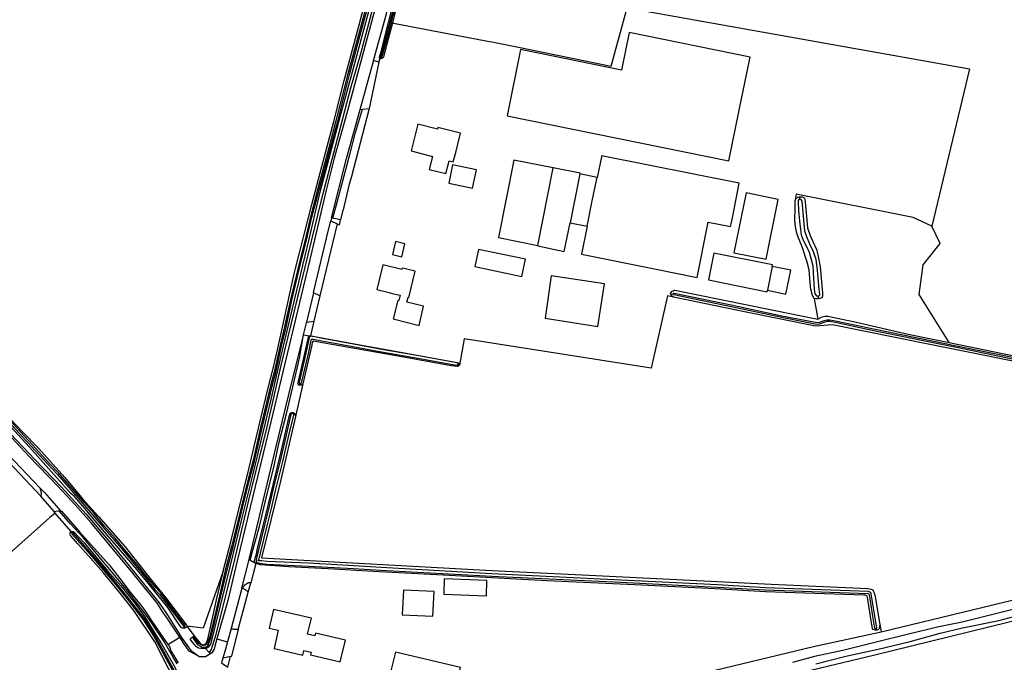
# Model space of a CAD drawing. Header units: metres. Extents: x 174255 to 175175, y 462028 to 462911.
# Tile 160 of 256: x 175041.74 to 175044.96, y 462732.53 to 462734.64. Entities that reach past the tile are written whole.
import ezdxf

# ---------------------------------------------------------------- set-up
doc = ezdxf.new("R2010")
doc.units = ezdxf.units.M
doc.layers.add('N-XX-AL-LIJN_0.20-G', color=7, linetype='Continuous', lineweight=25)

# ---------------------------------------------------------------- blocks, each defined once
blk = doc.blocks.new('Situatie')
at = {"lineweight": -3}
for p, q in [((-13.1305, 20.9002), (-13.1306, 20.8968)), ((-13.1372, 20.8856), (-13.169, 20.7344)), ((-12.6166, 20.2864), (-12.5671, 20.5404)), ((-12.4795, 20.5208), (-12.5115, 20.3611)), ((-12.4236, 20.5091), (-12.4795, 20.5208)), ((-11.7622, 20.446), (-11.7606, 20.4382)), ((-13.2729, 20.3575), (-13.3294, 20.1222)), ((-12.5115, 20.3611), (-12.4559, 20.35)), ((-11.8506, 20.2182), (-11.8665, 20.1403)), ((-13.3505, 20.1315), (-13.3732, 20.0362)), ((-13.3294, 20.1222), (-13.3505, 20.1315)), ((-13.3294, 20.1222), (-13.3494, 20.0387)), ((-12.1829, 20.129), (-12.1745, 20.1275)), ((-11.7008, 20.1212), (-11.7005, 20.1125)), ((-13.3732, 20.0362), (-13.3494, 20.0387)), ((-13.3494, 20.0387), (-13.3609, 19.9909)), ((-13.3831, 19.9943), (-13.3635, 19.9909)), ((-13.3956, 19.8299), (-13.395, 19.8356)), ((-13.4192, 19.7376), (-13.4183, 19.7405)), ((-14.1987, 19.4164), (-14.2423, 19.4671)), ((-14.1404, 19.3466), (-14.1436, 19.3499)), ((-13.5854, 19.1659), (-13.5606, 19.2594)), ((-13.5973, 19.0311), (-13.5642, 19.1523)), ((-13.7698, 19.0361), (-13.7721, 19.0408)), ((-11.5113, 19.0283), (-11.5131, 19.0332)), ((-13.8264, 18.982), (-13.7872, 19.0051)), ((-13.7426, 19.0038), (-13.7456, 19.0062)), ((-13.6665, 18.9999), (-13.632, 18.99)), ((-13.6917, 18.9557), (-13.7041, 18.9691)), ((-13.6876, 18.9513), (-13.6917, 18.9557))]:
    blk.add_line(p, q, dxfattribs=at)
for points in [[(-13.0576, 22.047), (-13.0542, 22.0133), (-13.0555, 21.9684), (-13.0597, 21.8689), (-13.0633, 21.7579), (-13.0689, 21.6535), (-13.0751, 21.5509), (-13.085, 21.4446), (-13.0955, 21.3496), (-13.1023, 21.3053), (-13.1114, 21.2544), (-13.1367, 21.1423), (-13.1664, 21.0274), (-13.1968, 20.9139), (-13.2296, 20.8009), (-13.2559, 20.7007), (-13.326, 20.4352), (-13.457, 19.8938), (-13.5069, 19.6789), (-13.5585, 19.4724), (-13.6088, 19.2591), (-13.6699, 19.0142), (-13.6854, 18.9649), (-13.6917, 18.9557)], [(-13.0576, 22.047), (-13.0539, 22.0382), (-13.0506, 22.0302), (-13.0456, 22.0074), (-13.0528, 21.862), (-13.0616, 21.6574), (-13.0676, 21.5504), (-13.0816, 21.4044), (-13.0926, 21.3084), (-13.1048, 21.246), (-13.1208, 21.1724), (-13.146, 21.0752), (-13.2392, 20.7275), (-13.2832, 20.5723), (-13.3087, 20.4675), (-13.3565, 20.2676), (-13.4896, 19.7094), (-13.5998, 19.2554), (-13.631, 19.1253), (-13.6665, 18.9999), (-13.6729, 18.9765), (-13.6756, 18.9659), (-13.6832, 18.954), (-13.6876, 18.9513)], [(-13.6454, 19.2213), (-13.6197, 19.3214), (-13.5922, 19.4329), (-13.5643, 19.5457), (-13.5452, 19.6253), (-13.525, 19.7119), (-13.5, 19.8165), (-13.4828, 19.8841), (-13.4677, 19.9492), (-13.414, 20.1942), (-13.4099, 20.2116), (-13.3562, 20.4205), (-13.3228, 20.5448), (-13.2842, 20.6916), (-13.2498, 20.8257), (-13.2028, 21.0042), (-13.1655, 21.146)], [(-14.3422, 19.7201), (-14.3021, 19.6772), (-14.2501, 19.6239), (-14.164, 19.5275), (-14.1044, 19.4568), (-14.053, 19.4008), (-13.9665, 19.3014), (-13.8818, 19.1936), (-13.8331, 19.1339), (-13.7662, 19.0454), (-13.7646, 19.0421)], [(-13.1337, 20.8986), (-13.1365, 20.8881), (-13.1372, 20.8856), (-13.1542, 20.8915), (-13.112, 21.0442), (-13.068, 21.233), (-13.0616, 21.2574), (-13.055, 21.2712), (-13.0502, 21.2771), (-13.046, 21.2822), (-13.0316, 21.289)], [(-13.1306, 20.8968), (-13.1332, 20.8977), (-13.1337, 20.8986), (-13.1348, 20.9003), (-13.135, 20.903), (-13.1288, 20.921), (-13.0808, 21.116)], [(-13.7226, 18.9413), (-13.7572, 18.9596), (-13.7748, 18.9844), (-13.7872, 19.0051), (-13.8287, 19.0679), (-13.8455, 19.0909), (-13.861, 19.1154), (-13.9506, 19.2274), (-14.078, 19.3794), (-14.1298, 19.4383), (-14.1861, 19.4998), (-14.2799, 19.596), (-14.337, 19.6577)], [(-14.3415, 19.671), (-14.2622, 19.587), (-14.1742, 19.4964), (-14.0941, 19.4077), (-14.0226, 19.3238), (-13.9673, 19.2563), (-13.9026, 19.1765), (-13.8554, 19.1184), (-13.8286, 19.0794), (-13.7907, 19.0189), (-13.7798, 19.0015), (-13.7514, 18.9624), (-13.7226, 18.9413)], [(-13.1465, 21.1417), (-13.2207, 20.8653), (-13.2678, 20.694), (-13.2701, 20.6856), (-13.3272, 20.4688), (-13.3348, 20.4381), (-13.366, 20.3074), (-13.4203, 20.0807), (-13.4576, 19.9256), (-13.4905, 19.7831), (-13.5501, 19.5352), (-13.5869, 19.3872), (-13.6238, 19.2358), (-13.6698, 19.051), (-13.6873, 18.9828), (-13.6945, 18.9733), (-13.6998, 18.9701), (-13.7041, 18.9691), (-13.7087, 18.9681), (-13.7189, 18.9682), (-13.7266, 18.9701), (-13.7331, 18.9741), (-13.7472, 18.9902), (-13.7526, 18.9975), (-13.7531, 18.9996), (-13.7521, 19.0022), (-13.7456, 19.0062)], [(-13.1761, 21.0763), (-13.2136, 20.9399), (-13.2383, 20.8476), (-13.277, 20.6946), (-13.3006, 20.606), (-13.3397, 20.4612), (-13.3604, 20.38), (-13.3783, 20.3049), (-13.3974, 20.2282), (-13.4262, 20.1094), (-13.4462, 20.0157), (-13.4599, 19.9599), (-13.4789, 19.8725), (-13.4909, 19.8281), (-13.5234, 19.6915), (-13.5479, 19.5839), (-13.5645, 19.5218), (-13.5799, 19.4617), (-13.5941, 19.4025), (-13.6186, 19.3022), (-13.6389, 19.2232), (-13.6583, 19.1404), (-13.6896, 19.0083), (-13.6949, 18.9918), (-13.7001, 18.9812), (-13.7037, 18.979), (-13.7088, 18.9784), (-13.7135, 18.9784), (-13.7192, 18.9805), (-13.7255, 18.9844), (-13.7395, 19.0038), (-13.7414, 19.0045), (-13.7426, 19.0038), (-13.7438, 19.0031), (-13.7435, 19.0009), (-13.729, 18.9807), (-13.7214, 18.976), (-13.7144, 18.9734), (-13.7085, 18.9734), (-13.702, 18.9741), (-13.6963, 18.9777), (-13.6902, 18.9899), (-13.6848, 19.0069), (-13.6534, 19.1392), (-13.634, 19.222), (-13.6137, 19.301), (-13.5893, 19.4013), (-13.575, 19.4605), (-13.5596, 19.5206), (-13.5431, 19.5827), (-13.5185, 19.6903), (-13.486, 19.8268), (-13.474, 19.8713), (-13.455, 19.9588), (-13.4414, 20.0145), (-13.4213, 20.1083), (-13.3926, 20.227), (-13.3735, 20.3037), (-13.3556, 20.3788), (-13.3339, 20.4596), (-13.2948, 20.6044), (-13.2711, 20.6931), (-13.2325, 20.8461), (-13.2079, 20.9384), (-13.1703, 21.0748)], [(-13.0796, 21.1012), (-13.1084, 20.9887), (-13.1318, 20.9032), (-13.1319, 20.9028), (-13.1319, 20.9022), (-13.1317, 20.9016), (-13.1314, 20.901), (-13.131, 20.9006), (-13.1305, 20.9002), (-13.1299, 20.9), (-13.1292, 20.9), (-13.1286, 20.9001), (-13.1281, 20.9004), (-13.1276, 20.9008), (-13.1272, 20.9013), (-13.127, 20.9019), (-13.1035, 20.9874), (-13.0747, 21.0999)], [(-11.2724, 19.9692), (-10.8966, 19.8922), (-10.5477, 19.8178), (-10.5102, 19.8121), (-10.5086, 19.8125), (-10.5074, 19.814), (-10.5074, 19.8165), (-10.508, 19.8187), (-10.5129, 19.8381), (-10.6946, 20.6146), (-10.7353, 20.7866), (-10.7806, 20.9659), (-10.7837, 20.9903), (-10.8412, 21.2305)], [(-13.0788, 21.068), (-13.0925, 21.0149), (-13.0893, 21.0141), (-12.7873, 20.9564), (-12.7678, 20.9525), (-12.6798, 20.9348), (-12.3774, 20.8728), (-12.3255, 21.0639), (-11.2056, 20.8639), (-11.3285, 20.3493)], [(-13.0925, 21.0149), (-13.1202, 20.9074), (-13.1217, 20.9029), (-13.1234, 20.9005), (-13.1268, 20.8976), (-13.1306, 20.8968)], [(-11.9597, 20.7241), (-11.9575, 20.735), (-11.9233, 20.9028), (-12.3184, 20.9831), (-12.3423, 20.8656), (-12.3434, 20.8599), (-12.6732, 20.9272), (-12.7173, 20.7108), (-11.9926, 20.563), (-11.9597, 20.7241)], [(-13.1985, 20.7313), (-13.1548, 20.8893), (-13.1542, 20.8915)], [(-13.1906, 20.7321), (-13.1896, 20.7322), (-13.169, 20.7344), (-13.2266, 20.5118), (-13.2348, 20.4832), (-13.254, 20.4032), (-13.2543, 20.4022), (-13.262, 20.3702)], [(-13.2917, 20.3765), (-13.2428, 20.571), (-13.1985, 20.7313), (-13.1906, 20.7321)], [(-13.2869, 20.3755), (-13.2731, 20.4282), (-13.2551, 20.4979), (-13.2309, 20.5887), (-13.2131, 20.6561), (-13.1906, 20.7321)], [(-12.9456, 20.6671), (-13.0089, 20.6834), (-13.0314, 20.5957), (-12.9613, 20.5777), (-12.9722, 20.5353), (-12.9184, 20.5215), (-12.9075, 20.5639), (-12.9029, 20.5627), (-12.8935, 20.5603), (-12.8857, 20.5904), (-12.8695, 20.6536), (-12.9441, 20.6727), (-12.9456, 20.6671)], [(-12.4559, 20.35), (-12.474, 20.2584), (-12.23, 20.2094), (-12.0961, 20.1824), (-12.0603, 20.3628), (-11.9868, 20.3482), (-11.9849, 20.3576), (-11.9799, 20.3829), (-11.9586, 20.4904), (-12.4088, 20.5794), (-12.4094, 20.5765), (-12.4236, 20.5091)], [(-12.8179, 20.5342), (-12.8956, 20.5503), (-12.908, 20.4906), (-12.8302, 20.4745), (-12.8179, 20.5342)], [(-12.5671, 20.5404), (-12.6958, 20.5654), (-12.746, 20.3124), (-12.6166, 20.2864)], [(-12.4795, 20.5208), (-12.479, 20.5232), (-12.5671, 20.5404)], [(-12.4559, 20.35), (-12.4386, 20.438), (-12.4236, 20.5091)], [(-11.8311, 20.4374), (-11.9363, 20.4585), (-11.9759, 20.2623), (-11.87, 20.2415), (-11.8311, 20.4374)], [(-11.3285, 20.3493), (-11.3894, 20.3778), (-11.7729, 20.4542), (-11.7757, 20.4343), (-11.771, 20.4419), (-11.7622, 20.446), (-11.753, 20.4453), (-11.7462, 20.4419), (-11.7439, 20.4376), (-11.7425, 20.4287), (-11.739, 20.3812), (-11.7349, 20.3448), (-11.7266, 20.3193), (-11.718, 20.2993), (-11.7061, 20.2737), (-11.7011, 20.256), (-11.6936, 20.2165), (-11.6862, 20.1311), (-11.6862, 20.1211), (-11.6883, 20.1158), (-11.6946, 20.1128), (-11.7005, 20.1125), (-11.7064, 20.1122), (-11.7132, 20.1136), (-11.7013, 20.0458), (-11.6874, 20.0531), (-11.6782, 20.055), (-11.6693, 20.0557), (-11.5809, 20.0367), (-11.4061, 19.9969), (-11.2724, 19.9692)], [(-11.7132, 20.1136), (-11.7188, 20.1227), (-11.7243, 20.1432), (-11.7264, 20.1643), (-11.7294, 20.2074), (-11.7365, 20.2317), (-11.7523, 20.2825), (-11.7655, 20.3134), (-11.7704, 20.3269), (-11.7744, 20.3486), (-11.7766, 20.3682), (-11.7761, 20.4124), (-11.7757, 20.4343)], [(-11.7606, 20.4382), (-11.7638, 20.437), (-11.7658, 20.4336), (-11.7661, 20.4272), (-11.7644, 20.4013), (-11.7613, 20.3663), (-11.7585, 20.3386), (-11.7558, 20.3214), (-11.7494, 20.3039), (-11.7411, 20.2876), (-11.7301, 20.2649), (-11.7241, 20.2453), (-11.7184, 20.2204), (-11.7167, 20.1982), (-11.7139, 20.1433), (-11.7115, 20.129), (-11.706, 20.1219), (-11.7008, 20.1212), (-11.6957, 20.1229), (-11.6946, 20.1263), (-11.6974, 20.1439), (-11.7028, 20.2048), (-11.7074, 20.2403), (-11.7155, 20.2656), (-11.7274, 20.2905), (-11.7378, 20.3145), (-11.7441, 20.3332), (-11.7525, 20.4316), (-11.7562, 20.4371), (-11.7606, 20.4382)], [(-13.3505, 20.1315), (-13.3491, 20.1375), (-13.3026, 20.333), (-13.2939, 20.3676)], [(-13.2869, 20.3755), (-13.2917, 20.3765), (-13.2939, 20.3676), (-13.2729, 20.3575), (-13.2659, 20.3537), (-13.2622, 20.369), (-13.262, 20.3702), (-13.278, 20.3736), (-13.2842, 20.3749), (-13.2869, 20.3755)], [(-12.6166, 20.2864), (-12.6168, 20.2852), (-12.5306, 20.2664), (-12.5115, 20.3611)], [(-11.2724, 19.9692), (-11.3701, 20.126), (-11.3569, 20.2234), (-11.3011, 20.2935), (-11.3285, 20.3493)], [(-13.0622, 20.2498), (-13.0522, 20.2924), (-13.0826, 20.2995), (-13.0926, 20.2569), (-13.0622, 20.2498)], [(-12.6578, 20.2422), (-12.8116, 20.274), (-12.8228, 20.2182), (-12.669, 20.1854), (-12.6578, 20.2422)], [(-11.8506, 20.2182), (-11.8496, 20.2232), (-12.0416, 20.262), (-12.0586, 20.1744), (-11.8676, 20.1352), (-11.8665, 20.1403)], [(-13.072, 20.1062), (-13.0748, 20.1064), (-13.0896, 20.0462), (-13.0056, 20.0252), (-12.9906, 20.0882), (-13.045, 20.101), (-13.0411, 20.1174), (-13.0386, 20.1168), (-13.0185, 20.2024), (-13.0593, 20.212), (-13.0614, 20.2082), (-13.1241, 20.2229), (-13.143, 20.1424), (-13.0985, 20.1319), (-13.0987, 20.131), (-13.0676, 20.1237), (-13.072, 20.1062)], [(-11.8665, 20.1403), (-11.8057, 20.1279), (-11.7898, 20.2058), (-11.8506, 20.2182)], [(-12.3996, 20.1614), (-12.573, 20.1872), (-12.5936, 20.0484), (-12.4206, 20.0214), (-12.3996, 20.1614)], [(-10.5144, 19.7981), (-11.3351, 19.9623), (-11.654, 20.0272), (-11.709, 20.0224), (-11.9356, 20.0681), (-12.1736, 20.118), (-12.1933, 20.1221), (-12.2469, 19.8859), (-12.7678, 19.9668), (-12.8583, 19.9808), (-12.8736, 19.8957), (-12.876, 19.8927), (-12.8773, 19.8913), (-12.8797, 19.8903), (-12.9001, 19.8935), (-13.0614, 19.9228), (-13.3399, 19.9717), (-13.3489, 19.9734), (-13.351, 19.9734), (-13.3527, 19.9722), (-13.3546, 19.9691), (-13.3558, 19.9605), (-13.3852, 19.8336), (-13.4098, 19.7275), (-13.4589, 19.5154), (-13.5208, 19.2649), (-12.7678, 19.2236), (-12.766, 19.2235), (-12.4269, 19.2073), (-11.8543, 19.1788), (-11.5385, 19.1652), (-11.5268, 19.1627), (-11.5222, 19.1605), (-11.5203, 19.1572), (-11.5186, 19.1533), (-11.5157, 19.1439), (-11.499, 19.0469), (-11.4948, 19.0229), (-10.4034, 19.2865)], [(-12.1829, 20.129), (-12.1798, 20.1358), (-12.1779, 20.137), (-12.1692, 20.1401), (-11.7013, 20.0458)], [(-12.1736, 20.118), (-12.1801, 20.1224), (-12.1824, 20.1261), (-12.1829, 20.129)], [(-11.0598, 19.9189), (-11.2477, 19.9575), (-11.5136, 20.0118), (-11.6381, 20.0384), (-11.6619, 20.0428), (-11.6713, 20.0427), (-11.6818, 20.0401), (-11.6943, 20.0353), (-11.7006, 20.0339), (-11.7097, 20.0344), (-11.8189, 20.0558), (-11.9845, 20.0913), (-12.1715, 20.1298), (-12.1716, 20.1299), (-12.1722, 20.13), (-12.1728, 20.13), (-12.1733, 20.1299), (-12.1738, 20.1296), (-12.1742, 20.1291), (-12.1744, 20.1286), (-12.1745, 20.128), (-12.1745, 20.1275), (-12.1743, 20.1269), (-12.1739, 20.1265), (-12.1734, 20.1261), (-12.1729, 20.1259), (-12.1723, 20.1259), (-11.9854, 20.0873), (-11.8197, 20.0519), (-11.7102, 20.0304), (-11.7003, 20.0298), (-11.6931, 20.0315), (-11.6806, 20.0363), (-11.6708, 20.0387), (-11.6622, 20.0388), (-11.6389, 20.0345), (-11.5144, 20.0079), (-11.2485, 19.9536), (-11.0606, 19.915)], [(-13.3831, 19.9943), (-13.379, 20.012), (-13.3737, 20.034), (-13.3732, 20.0362)], [(-13.5575, 19.257), (-13.5606, 19.2594), (-13.4728, 19.6292), (-13.4305, 19.8033), (-13.4021, 19.9177), (-13.3835, 19.9927), (-13.3831, 19.9943)], [(-13.5575, 19.257), (-13.5511, 19.2825), (-13.5274, 19.3681), (-13.5051, 19.4611), (-13.481, 19.5564), (-13.4623, 19.6433), (-13.4384, 19.7361), (-13.4183, 19.8242), (-13.3958, 19.9179), (-13.3831, 19.9943)], [(-13.3956, 19.8299), (-13.398, 19.8303), (-13.4008, 19.8329), (-13.4019, 19.8357), (-13.3988, 19.8474), (-13.3679, 19.9815), (-13.3671, 19.9868), (-13.3655, 19.9901), (-13.3635, 19.9909), (-13.3609, 19.9909), (-13.3585, 19.991), (-13.3544, 19.9901), (-13.3412, 19.9875), (-13.199, 19.9619), (-13.0834, 19.9411), (-12.8803, 19.9043), (-12.875, 19.9019), (-12.8744, 19.9006), (-12.8736, 19.8957), (-12.8779, 19.898)], [(-12.8779, 19.898), (-12.8778, 19.8984), (-12.8777, 19.8992), (-12.8779, 19.9), (-12.8782, 19.9007), (-12.8786, 19.9014), (-12.8791, 19.902), (-12.8798, 19.9024), (-12.8805, 19.9027), (-12.8813, 19.9029), (-13.0197, 19.9282), (-13.1332, 19.9473), (-13.22, 19.9639), (-13.3271, 19.9838), (-13.357, 19.9895), (-13.3606, 19.9891), (-13.3632, 19.988), (-13.3646, 19.9852), (-13.3752, 19.934), (-13.3977, 19.8394), (-13.3976, 19.8385), (-13.3973, 19.8378), (-13.3969, 19.8371), (-13.3964, 19.8365), (-13.3958, 19.836), (-13.395, 19.8356), (-13.3942, 19.8354), (-13.3934, 19.8353), (-13.3926, 19.8354), (-13.3919, 19.8357), (-13.3912, 19.8361), (-13.3905, 19.8366), (-13.39, 19.8373), (-13.3899, 19.8375), (-13.3674, 19.9322), (-13.3582, 19.9767), (-13.3579, 19.9776), (-13.3574, 19.9784), (-13.3567, 19.9791), (-13.356, 19.9797), (-13.3552, 19.9802), (-13.3543, 19.9805), (-13.3533, 19.9807), (-13.3524, 19.9807), (-13.3514, 19.9806), (-13.3505, 19.9803), (-13.3502, 19.9801), (-13.3286, 19.976), (-13.2215, 19.956), (-13.1346, 19.9394), (-13.0211, 19.9204), (-12.8828, 19.895), (-12.8824, 19.895), (-12.8816, 19.8949), (-12.8808, 19.895), (-12.88, 19.8953), (-12.8793, 19.8957), (-12.8788, 19.8962), (-12.8783, 19.8969), (-12.8779, 19.8976), (-12.8779, 19.898)], [(-13.7698, 19.0361), (-13.7718, 19.035), (-13.775, 19.0347), (-13.7794, 19.0353), (-13.7831, 19.0375), (-13.7912, 19.048), (-13.8273, 19.103), (-13.9056, 19.2), (-13.9337, 19.2335), (-14.022, 19.3355), (-14.0886, 19.4148), (-14.0968, 19.4254), (-14.132, 19.4652), (-14.1436, 19.476), (-14.2788, 19.6268), (-14.3896, 19.7458), (-14.4879, 19.8389), (-14.5231, 19.8672), (-14.5711, 19.9028), (-14.5737, 19.9054), (-14.5737, 19.9098), (-14.5722, 19.9117)], [(-14.3513, 19.7142), (-14.2734, 19.6306), (-14.2203, 19.5722), (-14.1879, 19.5381), (-14.1521, 19.4967), (-14.1054, 19.4434), (-14.0717, 19.4047), (-14.0395, 19.366), (-14.0029, 19.3248), (-13.9679, 19.2822), (-13.9319, 19.2394), (-13.9019, 19.2027), (-13.8701, 19.1631), (-13.8537, 19.1448), (-13.825, 19.1065), (-13.7759, 19.0412), (-13.7754, 19.0408), (-13.7748, 19.0405), (-13.7741, 19.0403), (-13.7734, 19.0403), (-13.7727, 19.0405), (-13.7721, 19.0408), (-13.7716, 19.0413), (-13.7711, 19.0418), (-13.7709, 19.0425), (-13.7707, 19.0432), (-13.7708, 19.0438), (-13.771, 19.0445), (-13.7711, 19.0448), (-13.8202, 19.1101), (-13.849, 19.1486), (-13.8655, 19.167), (-13.8973, 19.2064), (-13.9273, 19.2432), (-13.9633, 19.286), (-13.9983, 19.3287), (-14.0349, 19.3699), (-14.0671, 19.4086), (-14.1009, 19.4473), (-14.1476, 19.5006), (-14.1834, 19.5421), (-14.2159, 19.5763), (-14.269, 19.6347), (-14.347, 19.7184)], [(-13.3852, 19.8336), (-13.3873, 19.8315), (-13.3896, 19.8298), (-13.3933, 19.8295), (-13.3956, 19.8299)], [(-14.1947, 19.4117), (-14.213, 19.3971), (-14.4273, 19.2066), (-14.5609, 19.1233), (-14.6582, 19.0787), (-14.8134, 19.2306), (-14.8634, 19.2903), (-14.9366, 19.2314), (-14.9521, 19.2559), (-15.0484, 19.3538), (-14.5794, 19.786)], [(-11.5113, 19.0283), (-11.5144, 19.0283), (-11.5216, 19.031), (-11.5232, 19.0343), (-11.5276, 19.0595), (-11.5387, 19.1363), (-11.5408, 19.1405), (-11.5455, 19.1431), (-11.5515, 19.1431), (-11.8723, 19.1542), (-12.0385, 19.1636), (-12.3004, 19.1766), (-12.588, 19.1895), (-12.7678, 19.1997), (-12.9263, 19.2086), (-13.156, 19.2203), (-13.3023, 19.2288), (-13.4307, 19.2354), (-13.524, 19.242), (-13.5386, 19.2462), (-13.5432, 19.2501), (-13.5441, 19.2521), (-13.5426, 19.2591), (-13.5373, 19.2785), (-13.5322, 19.3008), (-13.5086, 19.3964), (-13.4818, 19.5085), (-13.4551, 19.6176), (-13.4296, 19.7272), (-13.4274, 19.7368), (-13.4266, 19.7377), (-13.4257, 19.7386), (-13.4248, 19.7393), (-13.4237, 19.7398), (-13.4226, 19.7403), (-13.4214, 19.7405), (-13.4202, 19.7406), (-13.419, 19.7406), (-13.4183, 19.7405)], [(-11.5131, 19.0332), (-11.5127, 19.0331), (-11.512, 19.0332), (-11.5112, 19.0334), (-11.5105, 19.0338), (-11.5099, 19.0343), (-11.5095, 19.0349), (-11.5091, 19.0355), (-11.5089, 19.0362), (-11.5154, 19.0754), (-11.5272, 19.1472), (-11.5288, 19.1503), (-11.5314, 19.1527), (-11.536, 19.155), (-11.8732, 19.1673), (-12.03, 19.1764), (-12.346, 19.1925), (-12.7678, 19.2133), (-13.1296, 19.2334), (-13.2188, 19.2389), (-13.3668, 19.2473), (-13.5026, 19.2534), (-13.5203, 19.2551), (-13.5247, 19.2549), (-13.5287, 19.2549), (-13.5308, 19.2553), (-13.5318, 19.256), (-13.532, 19.257), (-13.5318, 19.2576), (-13.5305, 19.2583), (-13.529, 19.2592), (-13.5286, 19.2601), (-13.5279, 19.262), (-13.5234, 19.2809), (-13.5021, 19.3694), (-13.4894, 19.4222), (-13.4749, 19.4839), (-13.4511, 19.5802), (-13.4321, 19.6603), (-13.4154, 19.7316), (-13.4152, 19.7324), (-13.4152, 19.7332), (-13.4153, 19.7341), (-13.4155, 19.7349), (-13.4159, 19.7356), (-13.4165, 19.7363), (-13.4171, 19.7368), (-13.4179, 19.7373), (-13.4187, 19.7375), (-13.4195, 19.7377), (-13.4204, 19.7376), (-13.4212, 19.7374), (-13.422, 19.737), (-13.4226, 19.7366), (-13.4232, 19.7359), (-13.4237, 19.7352), (-13.424, 19.7344), (-13.4242, 19.7336), (-13.4408, 19.6623), (-13.4598, 19.5823), (-13.4837, 19.486), (-13.4982, 19.4243), (-13.5108, 19.3716), (-13.5322, 19.283), (-13.537, 19.2628), (-13.5376, 19.2583), (-13.5378, 19.2544), (-13.5369, 19.2514), (-13.5331, 19.2486), (-13.5268, 19.2478), (-13.5034, 19.2444), (-13.3673, 19.2383), (-13.2193, 19.23), (-13.1301, 19.2244), (-12.7678, 19.2052), (-12.3463, 19.1855), (-12.0304, 19.1694), (-11.8735, 19.1603), (-11.5377, 19.1481), (-11.5354, 19.1469), (-11.5345, 19.1461), (-11.534, 19.1451), (-11.5223, 19.0743), (-11.5158, 19.0351), (-11.5154, 19.0345), (-11.5149, 19.0339), (-11.5142, 19.0335), (-11.5135, 19.0333), (-11.5131, 19.0332)], [(-13.4183, 19.7405), (-13.4178, 19.7404), (-13.4166, 19.74), (-13.4156, 19.7395), (-13.4145, 19.7389), (-13.4136, 19.7381), (-13.4128, 19.7372), (-13.4121, 19.7362), (-13.4116, 19.7351), (-13.4112, 19.734), (-13.411, 19.7333), (-13.4098, 19.7275)], [(-14.358, 19.6118), (-14.3494, 19.6028), (-14.245, 19.494), (-14.2406, 19.4784), (-14.2423, 19.4671), (-14.3616, 19.5948), (-14.3684, 19.6014), (-14.3691, 19.6021)], [(-14.245, 19.494), (-14.2306, 19.479), (-14.1764, 19.4177)], [(-14.1818, 19.4183), (-14.1787, 19.4182), (-14.1764, 19.4177), (-14.1745, 19.4173), (-14.1153, 19.3497), (-14.0189, 19.2419), (-13.9835, 19.197), (-13.9495, 19.1529), (-13.9343, 19.1339), (-13.9192, 19.1157), (-13.9078, 19.1004), (-13.893, 19.0795), (-13.8809, 19.0617), (-13.8264, 18.982), (-13.8213, 18.9747), (-13.8166, 18.961), (-13.7929, 18.9218)], [(-13.7961, 18.9182), (-13.8081, 18.938), (-13.841, 18.9951), (-13.877, 19.0482), (-13.8996, 19.0812), (-13.9333, 19.1247), (-13.9623, 19.1612), (-14.0337, 19.2481), (-14.1039, 19.3321), (-14.1458, 19.3771), (-14.1818, 19.4183)], [(-14.1424, 19.351), (-14.1947, 19.4117), (-14.1987, 19.4164), (-14.1868, 19.4183), (-14.1818, 19.4183)], [(-13.824, 18.6222), (-13.8264, 18.6222), (-13.8272, 18.6226), (-13.8308, 18.6267), (-13.8319, 18.6329), (-13.806, 18.7518), (-13.7978, 18.8075), (-13.7971, 18.8215), (-13.7983, 18.841), (-13.7998, 18.8549), (-13.8014, 18.8585), (-13.8697, 18.9906), (-13.9358, 19.0897), (-13.978, 19.1442), (-14.0373, 19.2158), (-14.1207, 19.3107), (-14.1447, 19.3385), (-14.1467, 19.3425), (-14.1467, 19.3455), (-14.1464, 19.3473), (-14.1436, 19.3499)], [(-14.1436, 19.3499), (-14.1424, 19.351), (-14.1375, 19.3511), (-14.1326, 19.3489), (-14.1008, 19.3139), (-14.0229, 19.2217), (-13.9808, 19.1737), (-13.9351, 19.1163), (-13.903, 19.0728), (-13.8745, 19.0275), (-13.848, 18.984), (-13.8061, 18.9116), (-13.7822, 18.8614), (-13.7783, 18.835), (-13.7791, 18.8142), (-13.784, 18.7848), (-13.7968, 18.7223), (-13.8064, 18.6744), (-13.8171, 18.6267), (-13.82, 18.6227), (-13.8217, 18.6223), (-13.824, 18.6222)], [(-13.8037, 18.8935), (-13.8692, 19.0123), (-13.9023, 19.0644), (-13.9561, 19.1346), (-13.9975, 19.1852), (-14.0406, 19.2371), (-14.0838, 19.2865), (-14.1369, 19.3465), (-14.137, 19.3466), (-14.1375, 19.347), (-14.138, 19.3472), (-14.1387, 19.3473), (-14.1393, 19.3472), (-14.1399, 19.347), (-14.1404, 19.3466), (-14.1408, 19.3462), (-14.1411, 19.3456), (-14.1412, 19.345), (-14.1412, 19.3443), (-14.141, 19.3437), (-14.1406, 19.3432), (-14.0876, 19.2832), (-14.0444, 19.2338), (-14.0013, 19.1821), (-13.96, 19.1315), (-13.9064, 19.0616), (-13.8735, 19.0098), (-13.8081, 18.8912)], [(-11.0214, 19.107), (-11.1124, 19.084), (-11.2299, 19.0551), (-11.3056, 19.0391), (-11.405, 19.0157), (-11.5107, 18.989), (-11.6203, 18.9625), (-11.712, 18.9427), (-11.7848, 18.9233)], [(-11.7086, 18.9181), (-11.6101, 18.9431), (-11.5043, 18.9666), (-11.3996, 18.9916), (-11.3021, 19.0184), (-11.2283, 19.0364), (-11.1095, 19.06), (-11.0189, 19.0838)], [(-13.5386, 19.2462), (-13.5526, 19.2532), (-13.5568, 19.2565), (-13.5575, 19.257)], [(-13.7646, 19.0421), (-13.7376, 19.0061), (-13.7227, 18.9868), (-13.7197, 18.9837), (-13.7148, 18.9815), (-13.7112, 18.981), (-13.708, 18.9815), (-13.7038, 18.9841), (-13.7009, 18.9871), (-13.6965, 18.9991), (-13.686, 19.0422), (-13.6673, 19.1272), (-13.6484, 19.2099), (-13.6454, 19.2213)], [(-13.6454, 19.2213), (-13.7117, 19.0347), (-13.7646, 19.0421)], [(-13.5386, 19.2462), (-13.5464, 19.2174), (-13.5557, 19.1833)], [(-12.7834, 19.1911), (-12.9235, 19.1959), (-12.9249, 19.1459), (-12.785, 19.141), (-12.7834, 19.1911)], [(-13.5835, 19.1655), (-13.585, 19.1658), (-13.5854, 19.1659), (-13.6203, 19.0343)], [(-13.5642, 19.1523), (-13.5557, 19.1833), (-13.563, 19.1832), (-13.5778, 19.1744), (-13.5835, 19.1655)], [(-13.5835, 19.1655), (-13.5832, 19.1654), (-13.5816, 19.1649), (-13.58, 19.1644), (-13.5785, 19.1638), (-13.577, 19.1631), (-13.5755, 19.1624), (-13.5741, 19.1615), (-13.5727, 19.1606), (-13.5714, 19.1597), (-13.5701, 19.1587), (-13.5689, 19.1576), (-13.5677, 19.1564), (-13.5666, 19.1552), (-13.5655, 19.154), (-13.5645, 19.1527), (-13.5642, 19.1523)], [(-12.9561, 19.1547), (-13.0563, 19.1597), (-13.0603, 19.0792), (-12.9601, 19.0742), (-12.9561, 19.1547)], [(-13.3576, 19.0674), (-13.4816, 19.0958), (-13.4953, 19.0356), (-13.4658, 19.0289), (-13.4797, 18.9682), (-13.3854, 18.9467), (-13.382, 18.9616), (-13.3584, 18.9562), (-13.3603, 18.9477), (-13.263, 18.9248), (-13.2462, 18.9955), (-13.3445, 19.0189), (-13.3466, 19.0101), (-13.3698, 19.0157), (-13.3576, 19.0674)], [(-10.8112, 19.1184), (-10.952, 19.085), (-11.52, 18.9454), (-11.8392, 18.8697)], [(-13.7646, 19.0421), (-13.7646, 19.0404), (-13.7677, 19.0371), (-13.7698, 19.0361)], [(-13.6203, 19.0343), (-13.632, 18.99), (-13.6383, 18.9668), (-13.6465, 18.9374)], [(-13.6216, 18.9424), (-13.6176, 18.9432), (-13.5955, 19.0315), (-13.5973, 19.0311)], [(-13.5973, 19.0311), (-13.5989, 19.0308), (-13.6005, 19.0305), (-13.6021, 19.0303), (-13.6036, 19.0302), (-13.6052, 19.0302), (-13.6068, 19.0303), (-13.6084, 19.0304), (-13.6099, 19.0307), (-13.6115, 19.0309), (-13.613, 19.0313), (-13.6145, 19.0318), (-13.616, 19.0323), (-13.6175, 19.0329), (-13.6189, 19.0336), (-13.6203, 19.0343)], [(-11.499, 19.0469), (-11.5012, 19.0348), (-11.5036, 19.0304), (-11.5081, 19.0283), (-11.5113, 19.0283)], [(-13.7456, 19.0062), (-13.7435, 19.0075), (-13.7405, 19.0075), (-13.7376, 19.0061)], [(-13.6801, 18.6019), (-13.63, 18.6101), (-13.3823, 18.652), (-13.0806, 18.6982), (-12.7678, 18.7523), (-12.4325, 18.8097), (-12.0958, 18.8833), (-11.7154, 18.9748), (-11.4948, 19.0229)], [(-13.6876, 18.9513), (-13.7034, 18.9415), (-13.7226, 18.9413)], [(-13.6465, 18.9374), (-13.6509, 18.9219), (-13.631, 18.908), (-13.6216, 18.9424)], [(-13.6216, 18.9424), (-13.646, 18.9374), (-13.6465, 18.9374)], [(-12.8702, 18.9062), (-13.0829, 18.9567), (-13.0996, 18.8864), (-12.8867, 18.8364), (-12.8702, 18.9062)]]:
    blk.add_lwpolyline(points, dxfattribs=at)

msp = doc.modelspace()

# ---------------------------------------------------------------- block references
at = {"layer": 'N-XX-AL-LIJN_0.20-G'}
msp.add_blockref('Situatie', (175056.047, 462713.6112), dxfattribs=at)

doc.saveas('drawing.dxf')
